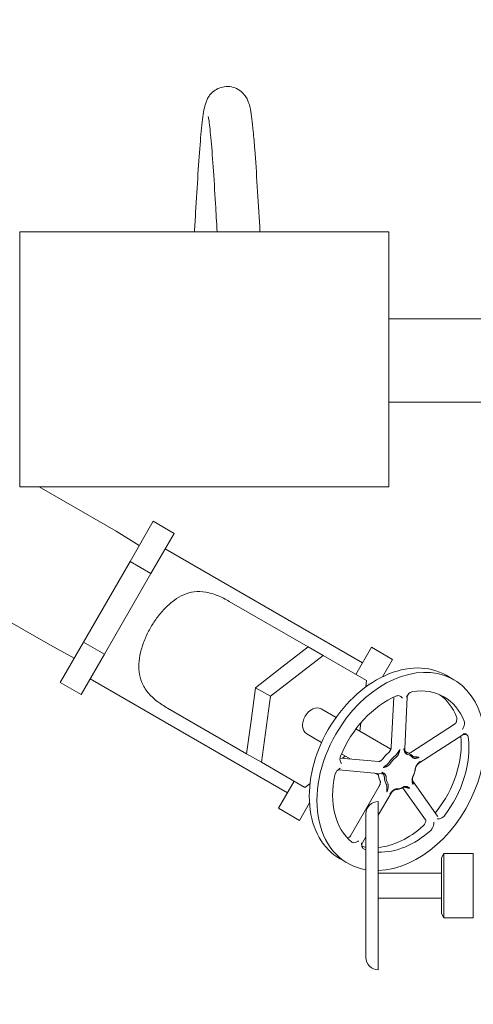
# Model space of a CAD drawing. Header units: inches. Extents: x 1 to 669, y 0 to 417.
# Tile 130 of 256: x 94 to 100, y 326 to 339. Entities that reach past the tile are written whole.
import ezdxf

# ---------------------------------------------------------------- set-up
doc = ezdxf.new("R2010")
doc.units = ezdxf.units.IN
doc.header["$LTSCALE"] = 12
doc.header["$MEASUREMENT"] = 0
doc.layers.get('0').update_dxf_attribs({"linetype": 'CONTINUOUS'})
doc.layers.add('D', color=2, linetype='CONTINUOUS')
doc.layers.add('Q', color=4, linetype='CONTINUOUS')
doc.styles.get("Standard").update_dxf_attribs({"font": 'SIMPLEX.SHX', "width": 0.875})
doc.dimstyles.new('STANDARD$0', dxfattribs={"dimscale": 32, "dimtxt": 0.09375, "dimasz": 0.0625, "dimexe": 0.03125, "dimexo": 0.03125, "dimgap": 0.03125, "dimtad": 1, "dimtih": 1, "dimtoh": 1, "dimdec": 4, "dimzin": 12, "dimdsep": 46, "dimlunit": 5, "dimtxsty": 'Standard', "dimcen": -0.03125, "dimclrd": 256, "dimclre": 256, "dimclrt": 256, "dimadec": 0, "dimazin": 0, "dimtfac": 0.875, "dimtdec": 4, "dimtofl": 0, "dimtmove": 0, "dimatfit": 3, "dimfxl": 0, "dimtolj": 1, "dimtzin": 12, "dimlwd": 13, "dimlwe": 13, "dimarcsym": 0})

# ---------------------------------------------------------------- blocks, each defined once
blk = doc.blocks.new('*D15')
at = {"layer": 'D', "linetype": 'Continuous', "lineweight": 13}
for p, q in [((140.326, 367.083), (140.326, 305.468)), ((43.588, 363.264), (43.588, 305.468)), ((45.588, 306.468), (138.326, 306.468))]:
    blk.add_line(p, q, dxfattribs=at)
at = {"layer": 'D', "linetype": 'Continuous'}
for points in [[(45.588, 306.802), (45.588, 306.135), (43.588, 306.468)], [(138.326, 306.802), (138.326, 306.135), (140.326, 306.468)]]:
    blk.add_solid(points, dxfattribs=at)
at = {"layer": 'D', "linetype": 'Continuous', "lineweight": -3, "insert": (88.161, 308.968), "char_height": 3, "attachment_point": 5}
blk.add_mtext('\\A1;97{}{\\C2;%%p1}', dxfattribs=at)
blk = doc.blocks.new('*D20')
at = {"layer": 'D', "linetype": 'Continuous', "lineweight": 13}
for p, q in [((76.764, 367.461), (76.764, 312.241)), ((132.764, 367.461), (132.764, 312.241)), ((130.764, 313.241), (78.764, 313.241))]:
    blk.add_line(p, q, dxfattribs=at)
at = {"layer": 'D', "linetype": 'Continuous'}
for points in [[(78.764, 313.575), (78.764, 312.908), (76.764, 313.241)], [(130.764, 313.575), (130.764, 312.908), (132.764, 313.241)]]:
    blk.add_solid(points, dxfattribs=at)
at = {"layer": 'D', "linetype": 'Continuous', "lineweight": -3, "insert": (97.203, 315.741), "char_height": 3, "attachment_point": 5}
blk.add_mtext('\\A1;56', dxfattribs=at)

msp = doc.modelspace()

# ---------------------------------------------------------------- linework, layer by layer
at = {"lineweight": 0}
for p, q in [((98.76017, 328.83787), (98.76017, 326.71302)), ((98.60392, 328.68162), (98.60392, 326.86927)), ((99.55497, 328.12701), (99.58638, 328.18139)), ((99.55497, 328.12701), (99.55497, 327.42388)), ((99.58638, 328.18139), (99.58638, 327.36949)), ((99.95781, 328.18139), (99.58638, 328.18139)), ((99.95781, 328.18139), (99.95781, 327.36949)), ((99.55497, 327.93169), (98.76017, 327.93169)), ((99.55497, 327.61919), (98.76017, 327.61919)), ((99.55497, 327.42388), (99.58638, 327.36949)), ((99.95781, 327.36949), (99.58638, 327.36949))]:
    msp.add_line(p, q, dxfattribs=at)
for centre, start, end in [((98.76017, 328.68162), 90, 180), ((98.76017, 326.86927), 180, 270)]:
    msp.add_arc(centre, 0.15625, start, end, dxfattribs=at)
at = {"layer": 'Q', "lineweight": 0}
for p, q in [((98.89366, 336.02594), (94.23741, 336.02594)), ((94.23741, 332.80719), (94.23741, 336.02594)), ((98.89366, 336.02594), (98.89366, 332.80719)), ((103.45366, 334.92594), (98.89366, 334.92594)), ((103.45366, 333.87594), (98.89366, 333.87594)), ((94.23741, 332.80719), (98.89366, 332.80719)), ((94.4824, 332.80719), (95.45436, 332.24603)), ((95.92194, 332.37214), (95.62869, 331.86421)), ((95.92194, 332.37214), (96.18582, 332.21979)), ((95.7451, 332.06584), (95.45436, 332.24603)), ((96.18582, 332.21979), (95.89257, 331.71186)), ((96.07322, 332.02476), (98.56183, 330.58796)), ((95.62869, 331.86421), (95.04219, 330.84836)), ((95.62869, 331.86421), (95.89257, 331.71186)), ((95.89257, 331.71186), (95.30607, 330.69601)), ((93.16577, 331.65055), (94.62436, 330.80843)), ((96.88061, 331.36254), (97.87612, 330.78778)), ((95.04219, 330.84836), (94.74894, 330.34044)), ((95.04219, 330.84836), (95.30607, 330.69601)), ((94.92578, 330.64674), (94.62436, 330.80843)), ((97.54409, 330.53031), (97.87612, 330.78778)), ((97.87612, 330.78778), (98.06271, 330.68006)), ((98.47693, 330.44091), (98.67443, 330.78299)), ((98.67443, 330.78299), (98.93831, 330.63064)), ((95.30607, 330.69601), (95.01282, 330.18809)), ((98.06271, 330.68006), (97.39864, 330.1651)), ((98.61284, 330.36244), (98.06271, 330.68006)), ((98.93831, 330.63064), (98.81127, 330.4106)), ((97.21205, 330.27283), (97.54409, 330.53031)), ((95.12542, 330.38312), (97.61403, 328.94632)), ((98.60189, 330.28247), (98.61284, 330.36244)), ((99.61569, 330.4295), (99.71183, 330.37399)), ((94.74894, 330.34044), (95.01282, 330.18809)), ((97.15509, 329.85654), (97.21205, 330.27283)), ((97.21205, 330.27283), (97.39864, 330.1651)), ((97.39864, 330.1651), (97.28471, 329.33252)), ((98.92333, 329.52236), (98.95423, 330.15239)), ((99.09295, 329.49982), (99.12527, 330.15851)), ((96.10261, 330.015), (97.09812, 329.44025)), ((98.04002, 330.00553), (98.2268, 329.89769)), ((97.09812, 329.44025), (97.15509, 329.85654)), ((98.47782, 329.75277), (98.91742, 329.49897)), ((98.52563, 329.72517), (98.54, 329.83018)), ((99.16808, 329.45645), (99.72236, 329.81378)), ((97.85752, 329.68943), (98.0443, 329.58159)), ((99.27241, 329.32082), (99.82669, 329.67814)), ((98.92756, 329.49311), (98.92758, 329.4931)), ((97.09812, 329.44025), (97.28471, 329.33252)), ((98.27748, 329.38564), (98.76554, 329.34019)), ((98.29532, 329.43667), (98.40413, 329.37385)), ((98.30912, 329.3827), (98.34313, 329.40907)), ((99.00231, 329.44995), (99.00231, 329.44995)), ((99.15851, 329.43771), (99.09811, 329.47258)), ((97.28471, 329.33252), (97.83484, 329.0149)), ((98.262, 329.23632), (98.79972, 329.18624)), ((98.71548, 329.19409), (98.76063, 329.16802)), ((98.83763, 329.12356), (98.83764, 329.12356)), ((97.50143, 328.75129), (97.69893, 329.09337)), ((97.83484, 329.0149), (97.89862, 329.06437)), ((98.40969, 328.40315), (98.77143, 329.0297)), ((99.35535, 328.60508), (99.06681, 329.01229)), ((99.50577, 328.65245), (99.19354, 329.09309)), ((98.76017, 328.66316), (98.9217, 328.94294)), ((97.50143, 328.75129), (97.76531, 328.59894)), ((97.89235, 328.81898), (97.76531, 328.59894)), ((98.55996, 328.31639), (98.60392, 328.39253)), ((98.27819, 328.11288), (98.37433, 328.05737))]:
    msp.add_line(p, q, dxfattribs=at)
at = {"layer": 'Q', "lineweight": 0, "extrusion": (6.53387e-18, 2.46097e-16, -1)}
for major_axis, start_param, end_param in [((0.66875, 1.15831), -1.57079633, 0), ((-0.66875, -1.15831), 0, 1.57079633)]:
    msp.add_ellipse((98.94694, 329.27119), major_axis=major_axis, ratio=0.70710678, start_param=start_param, end_param=end_param, dxfattribs=at)
at = {"layer": 'Q', "lineweight": 0}
for centre, major_axis, ratio, start_param, end_param in [((99.04308, 329.21568), (0.66875, 1.15831), 0.70710678, -2.72773127, 1.57079633), ((99.04308, 329.21568), (0.54375, 0.9418), 0.70710678, -0.51149382, 0.51140442), ((99.04308, 329.21568), (-0.54375, -0.9418), 0.70710678, -2.39644936, -1.37346182), ((99.04308, 329.21568), (-0.66875, -1.15831), 0.70710678, -1.57079633, 0.25641579), ((99.04308, 329.21568), (0.54375, 0.9418), 0.70710678, -1.76813084, -0.7452327), ((99.00709, 329.25849), (-0.12386, -0.17655), 0.62325722, -2.04427499, -1.53471472), ((98.94694, 329.27119), (0.04973, 0.17046), 0.00000612, 0.00000134, 0.00003411), ((99.06422, 329.27439), (0.09428, 0.1633), 0.81745019, -0.25455808, 0.25454944), ((99.07892, 329.21698), (-0.09103, -0.1956), 0.62345976, 1.53497655, 2.04436162), ((98.7771, 329.12977), (0.03125, 0.05413), 0.00009768, 0.00000001, 0.0005526), ((98.9863, 329.19077), (0.06173, 0.19139), 0.71673549, -4.24821494, -3.73864323), ((98.94694, 329.27119), (-0.10973, -0.144), 0.0000153, -0.0000019, 0.00008327), ((99.03076, 329.1651), (0.13488, 0.14916), 0.71673512, -2.54453704, -2.03496344), ((99.04308, 329.21568), (-0.54375, -0.9418), 0.70710678, 0.34940522, 1.13972293), ((99.04308, 329.21568), (-0.54375, -0.9418), 0.70710678, 0.11682465, 0.14859739)]:
    msp.add_ellipse(centre, major_axis=major_axis, ratio=ratio, start_param=start_param, end_param=end_param, dxfattribs=at)
at = {"layer": 'Q', "lineweight": 0, "extrusion": (2.59726e-18, 2.49509e-16, -1)}
msp.add_ellipse((98.94694, 329.27119), major_axis=(0.54375, 0.9418), ratio=0.70710678, start_param=0.07224674, end_param=0.51140441, dxfattribs=at)
at = {"layer": 'Q', "lineweight": 0, "extrusion": (-7.80691e-17, 2.94943e-16, -1)}
msp.add_ellipse((97.94877, 329.84748), major_axis=(-0.09125, -0.15805), ratio=0.70710678, start_param=0, end_param=3.14159265, dxfattribs=at)
at = {"layer": 'Q', "lineweight": 0, "extrusion": (2.0728e-17, 2.38336e-16, -1)}
msp.add_ellipse((98.94694, 329.27119), major_axis=(-0.54375, -0.9418), ratio=0.70710678, start_param=-2.35334725, end_param=-1.37355123, dxfattribs=at)
at = {"layer": 'Q', "lineweight": 0, "extrusion": (1.43154e-17, 2.54166e-16, -1)}
msp.add_ellipse((98.93014, 329.30287), major_axis=(0.12388, 0.17663), ratio=0.62345976, start_param=-1.6066161, end_param=-1.09723103, dxfattribs=at)
at = {"layer": 'Q', "lineweight": 0, "extrusion": (-1.38023e-17, 2.5069e-16, -1)}
msp.add_ellipse((99.01831, 329.25064), major_axis=(0.11612, 0.16551), ratio=0.62325722, start_param=-1.60687794, end_param=-1.09731767, dxfattribs=at)
at = {"layer": 'Q', "lineweight": 0, "extrusion": (-5.81377e-17, 2.83436e-16, -1)}
msp.add_ellipse((99.07187, 329.26554), major_axis=(-0.08839, -0.1531), ratio=0.81745019, start_param=-3.39614209, end_param=-2.88703457, dxfattribs=at)
at = {"layer": 'Q', "lineweight": 0, "extrusion": (2.30821e-17, 2.47822e-16, -1)}
msp.add_ellipse((99.08565, 329.21172), major_axis=(0.08534, 0.18337), ratio=0.62345976, start_param=1.09723103, end_param=1.6066161, dxfattribs=at)
at = {"layer": 'Q', "lineweight": 0, "extrusion": (1.23366e-17, 2.40784e-16, -1)}
msp.add_ellipse((99.04308, 329.21568), major_axis=(-0.54375, -0.9418), ratio=0.70710678, start_param=0.11691405, end_param=1.13981236, dxfattribs=at)
at = {"layer": 'Q', "lineweight": 0, "extrusion": (3.25835e-17, 2.48689e-16, -1)}
msp.add_ellipse((98.9093, 329.23523), major_axis=(-0.06173, -0.19139), ratio=0.71673512, start_param=0.59705561, end_param=1.10662922, dxfattribs=at)
at = {"layer": 'Q', "lineweight": 0, "extrusion": (3.47549e-17, 2.65267e-16, -1)}
msp.add_ellipse((98.99882, 329.18715), major_axis=(-0.05788, -0.17943), ratio=0.71673549, start_param=0.59705058, end_param=1.10662229, dxfattribs=at)
at = {"layer": 'Q', "lineweight": 0, "extrusion": (1.29075e-17, 2.59093e-16, -1)}
msp.add_ellipse((99.0405, 329.16308), major_axis=(-0.12645, -0.13984), ratio=0.71673512, start_param=-1.10662922, end_param=-0.59705561, dxfattribs=at)
at = {"layer": 'Q', "lineweight": 0, "extrusion": (-3.66329e-17, 2.80299e-16, -1)}
msp.add_ellipse((98.94694, 329.27119), major_axis=(-0.54375, -0.9418), ratio=0.70710678, start_param=-1.13981233, end_param=-0.46573433, dxfattribs=at)
at = {"layer": 'Q', "lineweight": 0, "extrusion": (3.43486e-17, 2.35488e-16, -1)}
msp.add_ellipse((98.94694, 329.27119), major_axis=(-0.54375, -0.9418), ratio=0.70710678, start_param=-0.27431614, end_param=-0.20953189, dxfattribs=at)
at = {"layer": 'Q', "lineweight": 0}
for points, knots in [([(96.44189, 336.02594), (96.44662, 336.10788), (96.45135, 336.18973), (96.46589, 336.43827), (96.47586, 336.60385), (96.49561, 336.90664), (96.50564, 337.0473), (96.5258, 337.289), (96.53604, 337.39201), (96.55296, 337.51691), (96.55901, 337.5545), (96.5725, 337.61617), (96.57844, 337.64099), (96.59714, 337.68718), (96.60417, 337.70247), (96.62128, 337.73126), (96.62997, 337.74405), (96.65639, 337.77603), (96.67713, 337.79561), (96.72269, 337.82624), (96.74738, 337.83823), (96.80226, 337.85517), (96.83328, 337.85944), (96.89405, 337.85738), (96.92467, 337.85109), (96.98071, 337.82975), (97.00681, 337.81434), (97.04975, 337.77948), (97.06725, 337.75986), (97.09375, 337.72288), (97.10322, 337.7054), (97.11835, 337.67295), (97.12369, 337.65812), (97.13638, 337.61854), (97.14149, 337.59593), (97.16066, 337.49899), (97.17144, 337.40779), (97.18913, 337.22235), (97.19553, 337.14626), (97.21248, 336.92512), (97.22317, 336.76446), (97.2437, 336.43334), (97.25384, 336.2594), (97.26501, 336.06622), (97.26617, 336.0461), (97.26733, 336.02594)], [2.65672706, 2.65672706, 2.65672706, 2.65672706, 2.90143021, 2.90143021, 3.41355784, 3.41355784, 3.9280699, 3.9280699, 4.45182138, 4.45182138, 4.73659082, 4.73659082, 4.94999507, 4.94999507, 5.03864905, 5.03864905, 5.10177097, 5.10177097, 5.19706753, 5.19706753, 5.28389044, 5.28389044, 5.38012686, 5.38012686, 5.47623327, 5.47623327, 5.57226773, 5.57226773, 5.66521949, 5.66521949, 5.75584148, 5.75584148, 5.85860214, 5.85860214, 6.05346063, 6.05346063, 6.62659136, 6.62659136, 6.95531336, 6.95531336, 7.50328615, 7.50328615, 8.02403603, 8.02403603, 8.08442911, 8.08442911, 8.08442911, 8.08442911]), ([(96.72735, 336.02594), (96.72046, 336.14524), (96.71355, 336.26456), (96.69692, 336.5432), (96.68703, 336.702), (96.66763, 336.98398), (96.65785, 337.11083), (96.63918, 337.31305), (96.6297, 337.39376), (96.61866, 337.46154), (96.61542, 337.4764), (96.61422, 337.48108), (96.61412, 337.48143), (96.61412, 337.48143)], [2.775891, 2.775891, 2.775891, 2.775891, 3.13257171, 3.13257171, 3.64122751, 3.64122751, 4.14495324, 4.14495324, 4.6323596, 4.6323596, 4.84443694, 4.84443694, 4.87813863, 4.87813863, 4.87813863, 4.87813863]), ([(95.89077, 331.03567), (95.91591, 331.07921), (95.9444, 331.12271), (96.00669, 331.20573), (96.04049, 331.24526), (96.11169, 331.31711), (96.14915, 331.34949), (96.22609, 331.40465), (96.26559, 331.42743), (96.34725, 331.46299), (96.39218, 331.47626), (96.48592, 331.48853), (96.53481, 331.48747), (96.63425, 331.4709), (96.68519, 331.45533), (96.78534, 331.41439), (96.83455, 331.38914), (96.88061, 331.36254)], [3.15386671, 3.15386671, 3.15386671, 3.15386671, 3.53702539, 3.53702539, 3.92018408, 3.92018408, 4.30334277, 4.30334277, 4.68650146, 4.68650146, 5.09180945, 5.09180945, 5.49711744, 5.49711744, 5.90242542, 5.90242542, 6.30773341, 6.30773341, 6.30773341, 6.30773341]), ([(96.10261, 330.015), (96.05655, 330.0416), (96.01007, 330.07159), (95.92454, 330.13785), (95.88559, 330.17419), (95.82152, 330.25201), (95.79616, 330.29383), (95.75992, 330.38114), (95.74894, 330.42669), (95.7389, 330.51519), (95.73888, 330.56078), (95.74818, 330.65499), (95.7575, 330.70362), (95.78412, 330.80121), (95.80145, 330.85024), (95.84221, 330.9457), (95.86563, 330.99212), (95.89077, 331.03567)], [-3.15386671, -3.15386671, -3.15386671, -3.15386671, -2.74855872, -2.74855872, -2.34325073, -2.34325073, -1.93794274, -1.93794274, -1.53263475, -1.53263475, -1.14947606, -1.14947606, -0.76631738, -0.76631738, -0.38315869, -0.38315869, 0, 0, 0, 0]), ([(99.19134, 330.22517), (99.18501, 330.22423), (99.17852, 330.22193), (99.16547, 330.21507), (99.15659, 330.20929), (99.13234, 330.18427), (99.12176, 330.16741), (99.11348, 330.15349), (99.11344, 330.15343), (99.11341, 330.15337)], [-0.305040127, -0.305040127, -0.305040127, -0.305040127, -0.216282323, -0.216282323, -0.122879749, -0.122879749, 0, 0, 0.000549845, 0.000549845, 0.000549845, 0.000549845]), ([(99.06407, 330.13943), (99.06404, 330.13948), (99.06401, 330.13952), (99.05815, 330.14745), (99.04858, 330.15985), (99.02586, 330.17191), (99.01762, 330.17309), (99.00411, 330.17267), (98.99762, 330.17131), (98.99117, 330.16864)], [-0.244622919, -0.244622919, -0.244622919, -0.244622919, -0.244034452, -0.244034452, -0.134916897, -0.134916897, -0.062248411, -0.062248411, 0, 0, 0, 0]), ([(99.13547, 330.18629), (99.13292, 330.18308), (99.13054, 330.17906), (99.12678, 330.16965), (99.12553, 330.16406), (99.12526, 330.1585)], [0, 0, 0, 0, 0.0172982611, 0.0172982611, 0.0368846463, 0.0368846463, 0.0368846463, 0.0368846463]), ([(99.74706, 329.90432), (99.74941, 329.89837), (99.75066, 329.8916), (99.75124, 329.87687), (99.75068, 329.8663), (99.74506, 329.84659), (99.74328, 329.84147), (99.74132, 329.8365)], [0.000041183, 0.000041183, 0.000041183, 0.000041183, 0.061912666, 0.061912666, 0.127065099, 0.127065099, 0.150615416, 0.150615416, 0.150615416, 0.150615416]), ([(99.81998, 329.74543), (99.82002, 329.74549), (99.82005, 329.74555), (99.82662, 329.75721), (99.83687, 329.77592), (99.8466, 329.8099), (99.84745, 329.8203), (99.84685, 329.83595), (99.8456, 329.84277), (99.84324, 329.84875)], [-0.244621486, -0.244621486, -0.244621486, -0.244621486, -0.244033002, -0.244033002, -0.134916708, -0.134916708, -0.062248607, -0.062248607, 0, 0, 0, 0]), ([(99.7225, 329.81386), (99.72774, 329.81726), (99.73238, 329.82175), (99.73819, 329.82983), (99.74003, 329.83326), (99.74132, 329.8365)], [0.0002014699, 0.0002014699, 0.0002014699, 0.0002014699, 0.0221614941, 0.0221614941, 0.0368765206, 0.0368765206, 0.0368765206, 0.0368765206]), ([(99.85816, 329.68279), (99.85816, 329.68279), (99.85787, 329.68294), (99.85654, 329.68344), (99.85527, 329.68383), (99.8517, 329.68448), (99.84922, 329.68469), (99.84291, 329.68443), (99.8388, 329.68365), (99.83213, 329.68122), (99.82946, 329.67991), (99.82699, 329.67834)], [0.0025963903, 0.0025963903, 0.0025963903, 0.0025963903, 0.0104860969, 0.0104860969, 0.02106762, 0.02106762, 0.0339561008, 0.0339561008, 0.0514953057, 0.0514953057, 0.0636229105, 0.0636229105, 0.0636229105, 0.0636229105]), ([(99.89432, 329.64711), (99.89342, 329.65399), (99.89137, 329.66026), (99.88537, 329.6715), (99.88036, 329.67848), (99.85889, 329.69199), (99.84453, 329.69433), (99.83268, 329.69572), (99.83263, 329.69573), (99.83258, 329.69574)], [-0.30505781, -0.30505781, -0.30505781, -0.30505781, -0.216294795, -0.216294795, -0.122885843, -0.122885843, 0, 0, 0.000549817, 0.000549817, 0.000549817, 0.000549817]), ([(98.88867, 329.4522), (98.88934, 329.45275), (98.89003, 329.45334), (98.89073, 329.45394), (98.89228, 329.4553), (98.89379, 329.45675), (98.89526, 329.45827), (98.89692, 329.46001), (98.89853, 329.46184), (98.90007, 329.46377), (98.90179, 329.46591), (98.90342, 329.46818), (98.90496, 329.47054), (98.90624, 329.47252), (98.90746, 329.47456), (98.9086, 329.47668), (98.90895, 329.47733), (98.90929, 329.478), (98.90963, 329.47866), (98.91102, 329.4814), (98.91228, 329.48423), (98.91344, 329.48717), (98.91452, 329.48993), (98.91551, 329.49278), (98.91643, 329.49572), (98.91729, 329.49846), (98.9181, 329.50128), (98.91889, 329.50419), (98.91925, 329.50549), (98.91961, 329.50681), (98.91997, 329.50815), (98.92037, 329.50963), (98.92078, 329.51114), (98.92121, 329.51266), (98.92158, 329.51398), (98.92197, 329.51532), (98.92237, 329.51666)], [-0.300534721, -0.300534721, -0.300534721, -0.300534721, -0.291213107, -0.291213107, -0.291213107, -0.270318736, -0.270318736, -0.270318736, -0.246560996, -0.246560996, -0.246560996, -0.220065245, -0.220065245, -0.220065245, -0.197952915, -0.197952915, -0.197952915, -0.191107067, -0.191107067, -0.191107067, -0.163115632, -0.163115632, -0.163115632, -0.136891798, -0.136891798, -0.136891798, -0.112445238, -0.112445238, -0.112445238, -0.10147492, -0.10147492, -0.10147492, -0.089267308, -0.089267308, -0.089267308, -0.078692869, -0.078692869, -0.078692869, -0.078692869]), ([(99.03227, 329.49118), (99.03149, 329.49005), (99.0307, 329.48892), (99.02989, 329.48779), (99.02881, 329.48629), (99.02771, 329.48478), (99.0266, 329.48329), (99.02469, 329.48072), (99.02277, 329.47817), (99.02089, 329.47569), (99.019, 329.47319), (99.01716, 329.47075), (99.01539, 329.46837), (99.01359, 329.46595), (99.01186, 329.46359), (99.0102, 329.46128), (99.0093, 329.46003), (99.00842, 329.45879), (99.00756, 329.45757), (99.00679, 329.45648), (99.00604, 329.45539), (99.00529, 329.45431), (99.00363, 329.45191), (99.00203, 329.44955), (99.00046, 329.44722), (98.99877, 329.44472), (98.9971, 329.44226), (98.99543, 329.43985), (98.99364, 329.43727), (98.99183, 329.43474), (98.98997, 329.43228), (98.98952, 329.43168), (98.98906, 329.43108), (98.9886, 329.43049), (98.98712, 329.42857), (98.9856, 329.4267), (98.98404, 329.42488), (98.98218, 329.42271), (98.98026, 329.42061), (98.97829, 329.41861), (98.97652, 329.41681), (98.97472, 329.4151), (98.97287, 329.41347), (98.97124, 329.41204), (98.96958, 329.41067), (98.9679, 329.40939), (98.96715, 329.40882), (98.9664, 329.40826), (98.96566, 329.40774)], [-0.864641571, -0.864641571, -0.864641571, -0.864641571, -0.855041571, -0.855041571, -0.855041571, -0.842214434, -0.842214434, -0.842214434, -0.820080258, -0.820080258, -0.820080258, -0.797874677, -0.797874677, -0.797874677, -0.775353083, -0.775353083, -0.775353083, -0.763170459, -0.763170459, -0.763170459, -0.752227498, -0.752227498, -0.752227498, -0.727795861, -0.727795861, -0.727795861, -0.701557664, -0.701557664, -0.701557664, -0.673549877, -0.673549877, -0.673549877, -0.666696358, -0.666696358, -0.666696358, -0.644586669, -0.644586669, -0.644586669, -0.618095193, -0.618095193, -0.618095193, -0.594341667, -0.594341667, -0.594341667, -0.573449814, -0.573449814, -0.573449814, -0.564114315, -0.564114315, -0.564114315, -0.564114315]), ([(98.97945, 329.39052), (98.98036, 329.39121), (98.98328, 329.39352), (98.98834, 329.39801), (98.99463, 329.40459), (99.00108, 329.41263), (99.00714, 329.42176), (99.01238, 329.43137), (99.01661, 329.44075), (99.02, 329.4497), (99.0228, 329.45826), (99.02523, 329.46658), (99.02749, 329.47478), (99.02943, 329.4818), (99.03069, 329.48608), (99.03153, 329.48883), (99.0319, 329.49), (99.03227, 329.49118)], [0.564114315, 0.564114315, 0.564114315, 0.564114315, 0.573449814, 0.594341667, 0.618095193, 0.644586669, 0.673549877, 0.701557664, 0.727795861, 0.752227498, 0.775353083, 0.797874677, 0.820080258, 0.842214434, 0.855041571, 0.855041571, 0.864641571, 0.864641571, 0.864641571, 0.864641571]), ([(99.0816, 329.50512), (99.08187, 329.50412), (99.08213, 329.50313), (99.08272, 329.50078), (99.08359, 329.4971), (99.08489, 329.491), (99.0864, 329.48386), (99.08807, 329.4767), (99.0901, 329.4695), (99.09269, 329.46225), (99.0961, 329.45503), (99.10053, 329.44815), (99.10586, 329.44222), (99.1117, 329.43766), (99.11751, 329.4345), (99.12226, 329.43278), (99.12503, 329.43209), (99.1259, 329.4319)], [0, 0, 0, 0, 0.0096, 0.0096, 0.022407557, 0.044550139, 0.066775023, 0.089311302, 0.112429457, 0.136824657, 0.16306412, 0.191114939, 0.220117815, 0.246626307, 0.270381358, 0.291269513, 0.300559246, 0.300559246, 0.300559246, 0.300559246]), ([(99.12184, 329.45184), (99.12117, 329.45197), (99.11903, 329.45248), (99.11537, 329.45376), (99.11094, 329.45613), (99.10657, 329.45956), (99.10269, 329.464), (99.09959, 329.46911), (99.09729, 329.47441), (99.09551, 329.47967), (99.0939, 329.48485), (99.09205, 329.48996), (99.08959, 329.49505), (99.08667, 329.49939), (99.08446, 329.50201), (99.08296, 329.50369), (99.08229, 329.5044), (99.0816, 329.50512)], [-0.30051884, -0.30051884, -0.30051884, -0.30051884, -0.291269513, -0.270381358, -0.246626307, -0.220117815, -0.191114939, -0.16306412, -0.136824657, -0.112429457, -0.089311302, -0.066775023, -0.044550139, -0.022407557, -0.0096, -0.0096, 0, 0, 0, 0]), ([(99.09294, 329.49983), (99.09263, 329.49351), (99.09343, 329.48711), (99.09535, 329.48046), (99.09558, 329.47971), (99.09583, 329.47897)], [0, 0, 0, 0, 0.020064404, 0.020064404, 0.0226391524, 0.0226391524, 0.0226391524, 0.0226391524]), ([(98.28342, 329.40806), (98.2804, 329.40055), (98.27843, 329.39282), (98.27626, 329.37639), (98.27609, 329.36618), (98.28272, 329.33682), (98.2914, 329.32346), (98.29699, 329.31524), (98.29702, 329.31519), (98.29705, 329.31515)], [-0.226841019, -0.226841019, -0.226841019, -0.226841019, -0.168978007, -0.168978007, -0.101429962, -0.101429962, 0, 0, 0.000547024, 0.000547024, 0.000547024, 0.000547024]), ([(98.76564, 329.34018), (98.76594, 329.34028), (98.76625, 329.34038), (98.76655, 329.34047), (98.76928, 329.34136), (98.77193, 329.34224), (98.77448, 329.34318), (98.77723, 329.34418), (98.77988, 329.34525), (98.78245, 329.34641), (98.78519, 329.34765), (98.78782, 329.34901), (98.79037, 329.3505), (98.79099, 329.35086), (98.79161, 329.35123), (98.79222, 329.35162), (98.79419, 329.35284), (98.79611, 329.35416), (98.79796, 329.35555), (98.80018, 329.35722), (98.80232, 329.35901), (98.80436, 329.36091), (98.80619, 329.36261), (98.80796, 329.3644), (98.80964, 329.36626), (98.81111, 329.3679), (98.81253, 329.3696), (98.81388, 329.37136), (98.81448, 329.37214), (98.81507, 329.37294), (98.81562, 329.3737)], [-0.754880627, -0.754880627, -0.754880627, -0.754880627, -0.752195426, -0.752195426, -0.752195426, -0.727772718, -0.727772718, -0.727772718, -0.701537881, -0.701537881, -0.701537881, -0.673527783, -0.673527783, -0.673527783, -0.666673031, -0.666673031, -0.666673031, -0.644563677, -0.644563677, -0.644563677, -0.618072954, -0.618072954, -0.618072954, -0.594319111, -0.594319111, -0.594319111, -0.573426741, -0.573426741, -0.573426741, -0.564091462, -0.564091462, -0.564091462, -0.564091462]), ([(99.14191, 329.4473), (99.14262, 329.44739), (99.14484, 329.4477), (99.14707, 329.44814), (99.1486, 329.44845)], [-0.1465842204, -0.1465842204, -0.1465842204, -0.1465842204, -0.1367839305, -0.1163050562, -0.1163050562, -0.1163050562, -0.1163050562]), ([(99.14858, 329.44851), (99.15455, 329.44974), (99.16059, 329.452), (99.16669, 329.45556), (99.16732, 329.45595), (99.16795, 329.45635)], [0, 0, 0, 0, 0.0201037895, 0.0201037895, 0.0224650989, 0.0224650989, 0.0224650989, 0.0224650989]), ([(99.18892, 329.39551), (99.18952, 329.39485), (99.19151, 329.3928), (99.19538, 329.38954), (99.20102, 329.38609), (99.20789, 329.38332), (99.21568, 329.38167), (99.22385, 329.38127), (99.23181, 329.38192), (99.23939, 329.38331), (99.24664, 329.38516), (99.25368, 329.38729), (99.26061, 329.38955), (99.26654, 329.39147), (99.27017, 329.39256), (99.27249, 329.39322), (99.27348, 329.3935), (99.27448, 329.39376)], [0.564116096, 0.564116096, 0.564116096, 0.564116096, 0.573451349, 0.594343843, 0.618097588, 0.644588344, 0.673552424, 0.701562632, 0.72779681, 0.752219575, 0.775357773, 0.797885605, 0.820070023, 0.842217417, 0.855041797, 0.855041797, 0.864641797, 0.864641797, 0.864641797, 0.864641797]), ([(99.27448, 329.39376), (99.27352, 329.394), (99.27253, 329.39424), (99.27151, 329.39448), (99.27015, 329.3948), (99.26875, 329.39511), (99.26731, 329.39541), (99.26482, 329.39593), (99.26223, 329.3964), (99.2596, 329.3968), (99.25697, 329.3972), (99.2543, 329.39752), (99.25166, 329.39778), (99.24897, 329.39805), (99.24631, 329.39825), (99.2437, 329.39841), (99.24229, 329.39849), (99.24089, 329.39856), (99.23952, 329.39863), (99.23828, 329.39868), (99.23706, 329.39873), (99.23586, 329.39878), (99.23317, 329.39888), (99.23057, 329.39896), (99.22806, 329.39908), (99.22537, 329.39921), (99.22278, 329.39937), (99.22029, 329.39962), (99.21762, 329.39988), (99.21507, 329.40023), (99.21262, 329.40071), (99.21202, 329.40083), (99.21143, 329.40096), (99.21084, 329.40109), (99.20895, 329.40153), (99.20713, 329.40205), (99.20537, 329.40266), (99.20327, 329.40339), (99.20126, 329.40425), (99.19936, 329.40525), (99.19765, 329.40615), (99.19603, 329.40715), (99.1945, 329.40826), (99.19315, 329.40924), (99.19187, 329.4103), (99.19066, 329.41145), (99.19012, 329.41196), (99.1896, 329.41249), (99.18911, 329.41301)], [-0.864641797, -0.864641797, -0.864641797, -0.864641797, -0.855041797, -0.855041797, -0.855041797, -0.842217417, -0.842217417, -0.842217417, -0.820070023, -0.820070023, -0.820070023, -0.797885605, -0.797885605, -0.797885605, -0.775357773, -0.775357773, -0.775357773, -0.763169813, -0.763169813, -0.763169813, -0.752219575, -0.752219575, -0.752219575, -0.72779681, -0.72779681, -0.72779681, -0.701562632, -0.701562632, -0.701562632, -0.673552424, -0.673552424, -0.673552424, -0.666697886, -0.666697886, -0.666697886, -0.644588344, -0.644588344, -0.644588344, -0.618097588, -0.618097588, -0.618097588, -0.594343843, -0.594343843, -0.594343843, -0.573451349, -0.573451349, -0.573451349, -0.564116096, -0.564116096, -0.564116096, -0.564116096]), ([(98.27915, 329.25684), (98.2791, 329.25681), (98.27904, 329.25677), (98.26886, 329.25002), (98.25269, 329.23897), (98.22891, 329.21245), (98.22298, 329.20277), (98.21522, 329.18686), (98.21247, 329.1792), (98.21085, 329.17157)], [-0.244621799, -0.244621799, -0.244621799, -0.244621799, -0.244033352, -0.244033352, -0.134916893, -0.134916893, -0.062249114, -0.062249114, 0, 0, 0, 0]), ([(98.26192, 329.23638), (98.25947, 329.2366), (98.25678, 329.23639), (98.25261, 329.23538), (98.251, 329.23472), (98.2488, 329.23355), (98.2482, 329.23303), (98.2482, 329.23303)], [0, 0, 0, 0, 0.0170906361, 0.0170906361, 0.0304284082, 0.0304284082, 0.0435752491, 0.0435752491, 0.0435752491, 0.0435752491]), ([(98.89265, 329.32926), (98.89213, 329.32843), (98.89041, 329.32576), (98.88713, 329.32115), (98.88245, 329.31546), (98.87691, 329.30964), (98.87081, 329.30412), (98.86458, 329.29915), (98.85865, 329.29477), (98.85305, 329.29069), (98.84761, 329.28657), (98.84209, 329.28215), (98.83625, 329.27726), (98.8308, 329.27261), (98.82724, 329.26966), (98.82492, 329.26777), (98.82391, 329.26697), (98.8229, 329.26617)], [-0.300517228, -0.300517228, -0.300517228, -0.300517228, -0.291225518, -0.270339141, -0.246597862, -0.220124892, -0.19117504, -0.163153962, -0.136869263, -0.112377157, -0.089221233, -0.066744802, -0.044586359, -0.022478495, -0.0096, -0.0096, 0, 0, 0, 0]), ([(98.8229, 329.26617), (98.82389, 329.26647), (98.82489, 329.26676), (98.82722, 329.26741), (98.83084, 329.26837), (98.83674, 329.26979), (98.84363, 329.27144), (98.85065, 329.27328), (98.85792, 329.27553), (98.86559, 329.27845), (98.87372, 329.28235), (98.88216, 329.28744), (98.89033, 329.2936), (98.89766, 329.30038), (98.9038, 329.30716), (98.9081, 329.31273), (98.91035, 329.31598), (98.91103, 329.31699)], [0, 0, 0, 0, 0.0096, 0.0096, 0.022478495, 0.044586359, 0.066744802, 0.089221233, 0.112377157, 0.136869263, 0.163153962, 0.19117504, 0.220124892, 0.246597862, 0.270339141, 0.291225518, 0.300557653, 0.300557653, 0.300557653, 0.300557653]), ([(99.28707, 329.34407), (99.28624, 329.34315), (99.28541, 329.34225), (99.28344, 329.34015), (99.28036, 329.33691), (99.27526, 329.33173), (99.2693, 329.32568), (99.26331, 329.31941), (99.25728, 329.3127), (99.25122, 329.30528), (99.24522, 329.29693), (99.23952, 329.2876), (99.23464, 329.27778), (99.23091, 329.26818), (99.22836, 329.25944), (99.22699, 329.25281), (99.22646, 329.24913), (99.22631, 329.248)], [0, 0, 0, 0, 0.0096, 0.0096, 0.022493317, 0.04456082, 0.066718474, 0.089267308, 0.112445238, 0.136891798, 0.163115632, 0.191107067, 0.220065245, 0.246560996, 0.270318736, 0.291213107, 0.300534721, 0.300534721, 0.300534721, 0.300534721]), ([(99.22896, 329.25569), (99.2291, 329.25658), (99.22963, 329.25949), (99.23091, 329.26474), (99.23326, 329.27166), (99.2367, 329.27927), (99.24123, 329.28706), (99.24665, 329.29453), (99.25254, 329.30137), (99.25869, 329.30776), (99.26496, 329.31403), (99.27119, 329.32054), (99.27718, 329.32762), (99.28186, 329.33435), (99.28436, 329.33874), (99.28587, 329.3416), (99.28649, 329.34283), (99.28707, 329.34407)], [-0.300494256, -0.300494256, -0.300494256, -0.300494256, -0.291213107, -0.270318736, -0.246560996, -0.220065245, -0.191107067, -0.163115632, -0.136891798, -0.112445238, -0.089267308, -0.066718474, -0.04456082, -0.022493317, -0.0096, -0.0096, 0, 0, 0, 0]), ([(98.77636, 329.0409), (98.77674, 329.04209), (98.77713, 329.04327), (98.77752, 329.04443), (98.77795, 329.04572), (98.77839, 329.047), (98.77883, 329.04826), (98.77923, 329.04939), (98.77962, 329.05051), (98.78, 329.05162), (98.78086, 329.0541), (98.78167, 329.05654), (98.78239, 329.05894), (98.78317, 329.06153), (98.78384, 329.06408), (98.78437, 329.0666), (98.78494, 329.06929), (98.78536, 329.07195), (98.78562, 329.07456), (98.78568, 329.0752), (98.78573, 329.07583), (98.78578, 329.07647), (98.78591, 329.07851), (98.78594, 329.08052), (98.78587, 329.08249), (98.78578, 329.08484), (98.78555, 329.08714), (98.78517, 329.08936), (98.78483, 329.09135), (98.78438, 329.09328), (98.78381, 329.09513), (98.78331, 329.09676), (98.78273, 329.09834), (98.78206, 329.09984), (98.78176, 329.10051), (98.78144, 329.10117), (98.78113, 329.10178)], [-0.786300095, -0.786300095, -0.786300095, -0.786300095, -0.775322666, -0.775322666, -0.775322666, -0.763139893, -0.763139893, -0.763139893, -0.752197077, -0.752197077, -0.752197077, -0.727765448, -0.727765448, -0.727765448, -0.701527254, -0.701527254, -0.701527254, -0.673519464, -0.673519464, -0.673519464, -0.666666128, -0.666666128, -0.666666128, -0.644556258, -0.644556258, -0.644556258, -0.618064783, -0.618064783, -0.618064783, -0.59431126, -0.59431126, -0.59431126, -0.573419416, -0.573419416, -0.573419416, -0.564083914, -0.564083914, -0.564083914, -0.564083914]), ([(98.80831, 329.18388), (98.80787, 329.18414), (98.80687, 329.18464), (98.80407, 329.18557), (98.80225, 329.186), (98.8002, 329.18622)], [0, 0, 0, 0, 0.0112139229, 0.0112139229, 0.0226492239, 0.0226492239, 0.0226492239, 0.0226492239]), ([(98.85791, 329.14391), (98.85788, 329.14499), (98.85769, 329.14847), (98.85695, 329.15451), (98.8552, 329.16203), (98.85232, 329.16976), (98.84828, 329.17706), (98.84334, 329.18339), (98.838, 329.18854), (98.83251, 329.19269), (98.82699, 329.19613), (98.82145, 329.19914), (98.81591, 329.20195), (98.81119, 329.20436), (98.80834, 329.20592), (98.80653, 329.20695), (98.80577, 329.2074), (98.805, 329.20787)], [0.564083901, 0.564083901, 0.564083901, 0.564083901, 0.573419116, 0.59431201, 0.618065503, 0.644556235, 0.673520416, 0.70152992, 0.727762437, 0.752187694, 0.775329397, 0.79785083, 0.820036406, 0.842193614, 0.855009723, 0.855009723, 0.864609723, 0.864609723, 0.864609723, 0.864609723]), ([(98.805, 329.20787), (98.80549, 329.20693), (98.80596, 329.20601), (98.80643, 329.2051), (98.80705, 329.20389), (98.80766, 329.20271), (98.80826, 329.20158), (98.80929, 329.19963), (98.8103, 329.19781), (98.81129, 329.19615), (98.81228, 329.19448), (98.81326, 329.19297), (98.81424, 329.19157), (98.81523, 329.19014), (98.81621, 329.18883), (98.81719, 329.1876), (98.81773, 329.18693), (98.81826, 329.18628), (98.81879, 329.18564), (98.81927, 329.18507), (98.81974, 329.18451), (98.82022, 329.18395), (98.82128, 329.18271), (98.82234, 329.18148), (98.82338, 329.18021), (98.8245, 329.17885), (98.82559, 329.17744), (98.82664, 329.17594), (98.82776, 329.17434), (98.82883, 329.17264), (98.8298, 329.17082), (98.83004, 329.17037), (98.83027, 329.16992), (98.8305, 329.16946), (98.83124, 329.16798), (98.83191, 329.16643), (98.83252, 329.1648), (98.83324, 329.16286), (98.83386, 329.16081), (98.83437, 329.15868), (98.83483, 329.15676), (98.8352, 329.15478), (98.83547, 329.15273), (98.8357, 329.15093), (98.83586, 329.14908), (98.83593, 329.1472), (98.83597, 329.14635), (98.83599, 329.1455), (98.83598, 329.14469)], [-0.864609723, -0.864609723, -0.864609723, -0.864609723, -0.855009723, -0.855009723, -0.855009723, -0.842193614, -0.842193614, -0.842193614, -0.820036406, -0.820036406, -0.820036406, -0.79785083, -0.79785083, -0.79785083, -0.775329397, -0.775329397, -0.775329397, -0.763136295, -0.763136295, -0.763136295, -0.752187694, -0.752187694, -0.752187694, -0.727762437, -0.727762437, -0.727762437, -0.70152992, -0.70152992, -0.70152992, -0.673520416, -0.673520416, -0.673520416, -0.66666535, -0.66666535, -0.66666535, -0.644556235, -0.644556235, -0.644556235, -0.618065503, -0.618065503, -0.618065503, -0.59431201, -0.59431201, -0.59431201, -0.573419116, -0.573419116, -0.573419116, -0.564083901, -0.564083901, -0.564083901, -0.564083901]), ([(99.19685, 329.15198), (99.19631, 329.15088), (99.19462, 329.14731), (99.19195, 329.1408), (99.18914, 329.13209), (99.18694, 329.12234), (99.18569, 329.11218), (99.1855, 329.10233), (99.18619, 329.09336), (99.18749, 329.08526), (99.18917, 329.07784), (99.19109, 329.07084), (99.19311, 329.06403), (99.19484, 329.05821), (99.19582, 329.0546), (99.19642, 329.05226), (99.19666, 329.05126), (99.1969, 329.05024)], [0.564091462, 0.564091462, 0.564091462, 0.564091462, 0.573426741, 0.594319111, 0.618072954, 0.644563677, 0.673527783, 0.701537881, 0.727772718, 0.752195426, 0.775331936, 0.79786069, 0.82004632, 0.84219021, 0.855017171, 0.855017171, 0.864617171, 0.864617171, 0.864617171, 0.864617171]), ([(99.1969, 329.05024), (99.19708, 329.05152), (99.19724, 329.05281), (99.19737, 329.05411), (99.19754, 329.05586), (99.19766, 329.05762), (99.19772, 329.05939), (99.19783, 329.06244), (99.19776, 329.06551), (99.19754, 329.06851), (99.19733, 329.07153), (99.19697, 329.07448), (99.19653, 329.07736), (99.19609, 329.08028), (99.19556, 329.08312), (99.19501, 329.08587), (99.19471, 329.08736), (99.1944, 329.08882), (99.1941, 329.09026), (99.19382, 329.09156), (99.19355, 329.09284), (99.19328, 329.0941), (99.19268, 329.09691), (99.19212, 329.09964), (99.19165, 329.10233), (99.19115, 329.10521), (99.19074, 329.10804), (99.19047, 329.11084), (99.19018, 329.11383), (99.19003, 329.11679), (99.19005, 329.11974), (99.19005, 329.12046), (99.19007, 329.12118), (99.19009, 329.1219), (99.19017, 329.12423), (99.19035, 329.12654), (99.19063, 329.12884), (99.19097, 329.1316), (99.19145, 329.13435), (99.19207, 329.13707), (99.19263, 329.1395), (99.19329, 329.14192), (99.19407, 329.14431), (99.19475, 329.14641), (99.19552, 329.14849), (99.19636, 329.15053), (99.19674, 329.15145), (99.19713, 329.15235), (99.19752, 329.15322)], [-0.864617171, -0.864617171, -0.864617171, -0.864617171, -0.855017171, -0.855017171, -0.855017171, -0.84219021, -0.84219021, -0.84219021, -0.82004632, -0.82004632, -0.82004632, -0.79786069, -0.79786069, -0.79786069, -0.775331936, -0.775331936, -0.775331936, -0.763145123, -0.763145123, -0.763145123, -0.752195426, -0.752195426, -0.752195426, -0.727772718, -0.727772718, -0.727772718, -0.701537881, -0.701537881, -0.701537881, -0.673527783, -0.673527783, -0.673527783, -0.666673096, -0.666673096, -0.666673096, -0.644563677, -0.644563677, -0.644563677, -0.618072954, -0.618072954, -0.618072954, -0.594319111, -0.594319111, -0.594319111, -0.573426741, -0.573426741, -0.573426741, -0.564091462, -0.564091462, -0.564091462, -0.564091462]), ([(98.85813, 329.05736), (98.85852, 329.05668), (98.85972, 329.05445), (98.86161, 329.05018), (98.86356, 329.04405), (98.86509, 329.03667), (98.86602, 329.02835), (98.86638, 329.01953), (98.86642, 329.01072), (98.86639, 329.00198), (98.86648, 328.99321), (98.86676, 328.98429), (98.86727, 328.97522), (98.86783, 328.96742), (98.86816, 328.9628), (98.86835, 328.95989), (98.86842, 328.95866), (98.86848, 328.95745)], [-0.300499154, -0.300499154, -0.300499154, -0.300499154, -0.291192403, -0.270299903, -0.24654638, -0.220054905, -0.191091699, -0.163083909, -0.136845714, -0.112414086, -0.089288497, -0.0667669, -0.044561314, -0.022427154, -0.0096, -0.0096, 0, 0, 0, 0]), ([(98.86848, 328.95745), (98.86882, 328.95863), (98.86918, 328.95981), (98.87003, 328.96255), (98.87139, 328.96683), (98.87374, 328.9738), (98.8765, 328.98196), (98.87917, 328.99025), (98.88164, 328.99885), (98.88378, 329.00792), (98.88538, 329.01754), (98.88617, 329.02756), (98.88589, 329.03729), (98.8846, 329.04604), (98.88258, 329.05339), (98.88049, 329.05856), (98.8791, 329.06126), (98.87866, 329.06208)], [0, 0, 0, 0, 0.0096, 0.0096, 0.022427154, 0.044561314, 0.0667669, 0.089288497, 0.112414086, 0.136845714, 0.163083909, 0.191091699, 0.220054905, 0.24654638, 0.270299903, 0.291192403, 0.300527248, 0.300527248, 0.300527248, 0.300527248]), ([(98.99227, 328.99648), (98.99134, 328.99646), (98.98831, 328.99631), (98.98279, 328.99554), (98.97541, 328.99361), (98.96718, 328.99036), (98.95862, 328.98573), (98.95034, 328.98004), (98.9428, 328.97384), (98.93602, 328.96745), (98.92981, 328.96102), (98.92396, 328.95456), (98.91828, 328.94809), (98.91341, 328.94257), (98.91039, 328.93925), (98.90844, 328.93714), (98.9076, 328.93624), (98.90675, 328.93536)], [0.564083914, 0.564083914, 0.564083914, 0.564083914, 0.573419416, 0.59431126, 0.618064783, 0.644556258, 0.673519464, 0.701527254, 0.727765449, 0.752197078, 0.775322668, 0.797844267, 0.820049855, 0.842184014, 0.855011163, 0.855011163, 0.864611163, 0.864611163, 0.864611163, 0.864611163]), ([(98.90675, 328.93536), (98.90783, 328.93591), (98.90889, 328.93648), (98.90993, 328.93707), (98.91133, 328.93787), (98.91269, 328.93871), (98.91402, 328.93959), (98.9163, 328.94112), (98.91845, 328.94277), (98.92047, 328.9445), (98.92249, 328.94624), (98.92439, 328.94806), (98.92619, 328.94991), (98.92802, 328.95179), (98.92975, 328.95369), (98.93142, 328.95558), (98.93232, 328.9566), (98.9332, 328.95762), (98.93407, 328.95863), (98.93486, 328.95954), (98.93563, 328.96044), (98.9364, 328.96133), (98.93812, 328.96331), (98.93982, 328.96523), (98.94154, 328.96706), (98.9434, 328.96902), (98.94527, 328.97087), (98.94719, 328.9726), (98.94923, 328.97444), (98.95132, 328.97613), (98.95346, 328.97766), (98.95398, 328.97803), (98.9545, 328.97839), (98.95503, 328.97875), (98.95673, 328.97989), (98.95845, 328.98092), (98.96019, 328.98184), (98.96228, 328.98294), (98.96439, 328.98389), (98.9665, 328.98467), (98.96839, 328.98538), (98.97029, 328.98595), (98.97218, 328.98638), (98.97384, 328.98677), (98.97549, 328.98704), (98.97713, 328.98721), (98.97786, 328.98729), (98.97859, 328.98734), (98.97927, 328.98738)], [-0.864611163, -0.864611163, -0.864611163, -0.864611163, -0.855011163, -0.855011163, -0.855011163, -0.842184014, -0.842184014, -0.842184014, -0.820049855, -0.820049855, -0.820049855, -0.797844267, -0.797844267, -0.797844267, -0.775322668, -0.775322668, -0.775322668, -0.763139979, -0.763139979, -0.763139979, -0.752197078, -0.752197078, -0.752197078, -0.727765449, -0.727765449, -0.727765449, -0.701527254, -0.701527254, -0.701527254, -0.673519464, -0.673519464, -0.673519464, -0.666666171, -0.666666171, -0.666666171, -0.644556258, -0.644556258, -0.644556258, -0.618064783, -0.618064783, -0.618064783, -0.59431126, -0.59431126, -0.59431126, -0.573419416, -0.573419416, -0.573419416, -0.564083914, -0.564083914, -0.564083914, -0.564083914]), ([(99.066, 329.01188), (99.06677, 329.01226), (99.06757, 329.01264), (99.06838, 329.013), (99.07018, 329.0138), (99.072, 329.0145), (99.07384, 329.01511), (99.07593, 329.01579), (99.07803, 329.01635), (99.08014, 329.01678), (99.0825, 329.01726), (99.08487, 329.01758), (99.08724, 329.01774), (99.08923, 329.01787), (99.09122, 329.01788), (99.09321, 329.01779), (99.09383, 329.01776), (99.09445, 329.01772), (99.09507, 329.01767), (99.0976, 329.01746), (99.10014, 329.01708), (99.10272, 329.01654), (99.10514, 329.01604), (99.10759, 329.01541), (99.1101, 329.01468), (99.11243, 329.014), (99.11482, 329.01324), (99.11729, 329.01244), (99.1184, 329.01208), (99.11953, 329.01172), (99.12067, 329.01135), (99.12194, 329.01095), (99.12323, 329.01054), (99.12455, 329.01015), (99.12698, 329.00941), (99.12949, 329.00871), (99.13206, 329.00807), (99.13459, 329.00745), (99.13719, 329.0069), (99.13982, 329.00648), (99.14244, 329.00605), (99.14508, 329.00576), (99.14768, 329.00561), (99.14919, 329.00553), (99.15068, 329.0055), (99.15214, 329.00551), (99.15323, 329.00551), (99.1543, 329.00554), (99.15535, 329.00559)], [-0.300527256, -0.300527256, -0.300527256, -0.300527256, -0.291192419, -0.291192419, -0.291192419, -0.270299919, -0.270299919, -0.270299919, -0.24654639, -0.24654639, -0.24654639, -0.220054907, -0.220054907, -0.220054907, -0.197945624, -0.197945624, -0.197945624, -0.191091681, -0.191091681, -0.191091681, -0.1630839, -0.1630839, -0.1630839, -0.13684572, -0.13684572, -0.13684572, -0.112414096, -0.112414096, -0.112414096, -0.101474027, -0.101474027, -0.101474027, -0.089288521, -0.089288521, -0.089288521, -0.066766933, -0.066766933, -0.066766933, -0.044561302, -0.044561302, -0.044561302, -0.022427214, -0.022427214, -0.022427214, -0.0096, -0.0096, -0.0096, 0, 0, 0, 0]), ([(99.15535, 329.00559), (99.15457, 329.00602), (99.1538, 329.00646), (99.152, 329.00751), (99.14922, 329.00919), (99.14477, 329.01208), (99.13957, 329.01548), (99.1342, 329.01876), (99.12845, 329.02182), (99.12212, 329.0245), (99.11499, 329.02656), (99.10704, 329.02766), (99.0987, 329.02751), (99.09056, 329.02614), (99.08317, 329.0239), (99.07757, 329.02153), (99.07447, 329.01995), (99.07351, 329.01944)], [0, 0, 0, 0, 0.0096, 0.0096, 0.022427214, 0.044561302, 0.066766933, 0.089288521, 0.112414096, 0.13684572, 0.1630839, 0.191091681, 0.220054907, 0.24654639, 0.270299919, 0.291192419, 0.300527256, 0.300527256, 0.300527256, 0.300527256]), ([(99.3594, 328.59148), (99.3594, 328.59148), (99.35951, 328.59199), (99.35954, 328.59391), (99.3594, 328.59556), (99.35838, 328.59968), (99.35729, 328.60224), (99.35587, 328.6044)], [0.0007872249, 0.0007872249, 0.0007872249, 0.0007872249, 0.011463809, 0.011463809, 0.0249745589, 0.0249745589, 0.0426101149, 0.0426101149, 0.0426101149, 0.0426101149]), ([(99.50224, 328.61933), (99.50229, 328.61933), (99.50235, 328.61932), (99.51227, 328.61859), (99.52817, 328.61776), (99.55691, 328.6267), (99.56567, 328.63195), (99.57881, 328.64204), (99.58453, 328.64761), (99.58951, 328.65398)], [-0.244624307, -0.244624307, -0.244624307, -0.244624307, -0.244035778, -0.244035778, -0.134917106, -0.134917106, -0.062248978, -0.062248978, 0, 0, 0, 0]), ([(99.35941, 328.59149), (99.35837, 328.58709), (99.35714, 328.58257), (99.35122, 328.56448), (99.34581, 328.5545), (99.33591, 328.53983), (99.33066, 328.53362), (99.32485, 328.52839)], [0.078689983, 0.078689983, 0.078689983, 0.078689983, 0.101429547, 0.101429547, 0.168976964, 0.168976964, 0.22683998, 0.22683998, 0.22683998, 0.22683998]), ([(99.42092, 328.47283), (99.42669, 328.47802), (99.43192, 328.4842), (99.44126, 328.498), (99.44704, 328.50809), (99.45802, 328.54147), (99.45972, 328.55977), (99.46068, 328.57455), (99.46069, 328.57462), (99.46069, 328.57468)], [-0.30503992, -0.30503992, -0.30503992, -0.30503992, -0.216282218, -0.216282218, -0.122880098, -0.122880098, 0, 0, 0.000549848, 0.000549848, 0.000549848, 0.000549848]), ([(98.3727, 328.37445), (98.37809, 328.37596), (98.38336, 328.37823), (98.39371, 328.38451), (98.39878, 328.38881), (98.40552, 328.39664), (98.40777, 328.39979), (98.40969, 328.40311)], [0.0022534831, 0.0022534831, 0.0022534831, 0.0022534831, 0.0192712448, 0.0192712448, 0.038866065, 0.038866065, 0.0504520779, 0.0504520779, 0.0504520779, 0.0504520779]), ([(98.40971, 328.40314), (98.40971, 328.40314), (98.4097, 328.40313), (98.4097, 328.40312), (98.40969, 328.40312), (98.40969, 328.40311)], [-0.28024332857, -0.28024332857, -0.28024332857, -0.28024332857, -0.27956245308, -0.27956245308, -0.27878875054, -0.27878875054, -0.27878875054, -0.27878875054]), ([(98.42535, 328.32514), (98.42982, 328.32147), (98.43511, 328.31902), (98.44688, 328.31631), (98.45546, 328.31557), (98.48372, 328.32268), (98.49913, 328.33166), (98.51157, 328.3394), (98.51163, 328.33943), (98.51168, 328.33947)], [-0.305009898, -0.305009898, -0.305009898, -0.305009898, -0.216262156, -0.216262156, -0.122870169, -0.122870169, 0, 0, 0.00054984, 0.00054984, 0.00054984, 0.00054984]), ([(98.54996, 328.31737), (98.54995, 328.3173), (98.54995, 328.31724), (98.54951, 328.30513), (98.5491, 328.28591), (98.55712, 328.25745), (98.56169, 328.25029), (98.57041, 328.24088), (98.5752, 328.2375), (98.58064, 328.23546)], [-0.244620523, -0.244620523, -0.244620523, -0.244620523, -0.244032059, -0.244032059, -0.134916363, -0.134916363, -0.062248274, -0.062248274, 0, 0, 0, 0]), ([(98.55984, 328.31622), (98.55659, 328.31054), (98.55423, 328.30426), (98.55159, 328.29137), (98.55131, 328.28459), (98.55251, 328.2746), (98.55321, 328.27118), (98.55419, 328.26787)], [0.0001761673, 0.0001761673, 0.0001761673, 0.0001761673, 0.0199304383, 0.0199304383, 0.039905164, 0.039905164, 0.0504431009, 0.0504431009, 0.0504431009, 0.0504431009]), ([(98.55995, 328.3164), (98.55994, 328.3164), (98.55994, 328.31639), (98.55993, 328.31638), (98.55993, 328.31638), (98.55993, 328.31637)], [-0.27611053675, -0.27611053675, -0.27611053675, -0.27611053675, -0.27542353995, -0.27542353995, -0.2746560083, -0.2746560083, -0.2746560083, -0.2746560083])]:
    msp.add_open_spline(points, degree=3, knots=knots, dxfattribs=at)
for points in [[(99.8267, 329.67815), (99.8267, 329.67815), (99.82669, 329.67815), (99.82669, 329.67814)], [(98.92237, 329.51666), (98.92283, 329.5182), (98.92317, 329.51995), (98.9233, 329.52172)], [(98.27772, 329.35974), (98.27804, 329.35951), (98.2784, 329.35928), (98.2788, 329.35905)], [(99.13855, 329.44699), (99.13856, 329.447), (99.13857, 329.447), (99.13858, 329.447)], [(98.26192, 329.23638), (98.26195, 329.23637), (98.26198, 329.23637), (98.26201, 329.23637)], [(98.76554, 329.34016), (98.7656, 329.34016), (98.76566, 329.34015), (98.76571, 329.34014)], [(99.27242, 329.32084), (99.27071, 329.31974), (99.26926, 329.3185), (99.26806, 329.31724)], [(98.759, 329.18912), (98.75898, 329.18943), (98.75895, 329.18973), (98.75893, 329.19004)], [(98.77144, 329.0297), (98.77145, 329.0297), (98.77145, 329.0297), (98.77145, 329.02971)], [(98.77172, 329.03018), (98.77364, 329.03357), (98.7752, 329.03719), (98.77636, 329.0409)], [(99.19351, 329.09307), (99.19349, 329.0931), (99.19348, 329.09312), (99.19346, 329.09315)], [(98.92169, 328.94295), (98.92169, 328.94295), (98.92169, 328.94296), (98.9217, 328.94296)], [(98.92893, 328.95281), (98.92618, 328.94982), (98.92373, 328.94649), (98.9217, 328.94296)], [(99.35544, 328.60503), (99.35543, 328.60506), (99.35541, 328.60508), (99.35539, 328.6051)], [(99.49343, 328.70958), (99.48851, 328.70329), (99.48289, 328.69779), (99.47691, 328.69317)], [(99.50619, 328.65183), (99.50752, 328.65018), (99.50936, 328.64859), (99.51111, 328.64757)]]:
    msp.add_open_spline(points, degree=3, dxfattribs=at)

# ---------------------------------------------------------------- dimensions: what is measured, and where the dimension line sits
at = {"layer": 'D', "linetype": 'Continuous', "lineweight": -3}
dim = msp.add_linear_dim(base=(76.76366, 313.24134), p1=(132.76366, 368.46055), p2=(76.76366, 368.46055), dimstyle='STANDARD$0', override={"dimdec": 1, "dimarcsym": 1}, dxfattribs=at)
dim.commit()
dim.dimension.update_dxf_attribs({"geometry": '*D20', "text_midpoint": (97.20283, 313.24134), "dimtype": 160})
dim = msp.add_linear_dim(base=(140.32616, 306.46836), p1=(43.58782, 364.26426), p2=(140.32616, 368.08344), text='<>{}{\\C2;%%p1}', dimstyle='STANDARD$0', override={"dimdec": 0, "dimtp": 1, "dimtm": 1, "dimarcsym": 1}, dxfattribs=at)
dim.commit()
dim.dimension.update_dxf_attribs({"geometry": '*D15', "text_midpoint": (88.16139, 306.46836), "dimtype": 160})

doc.saveas('drawing.dxf')
